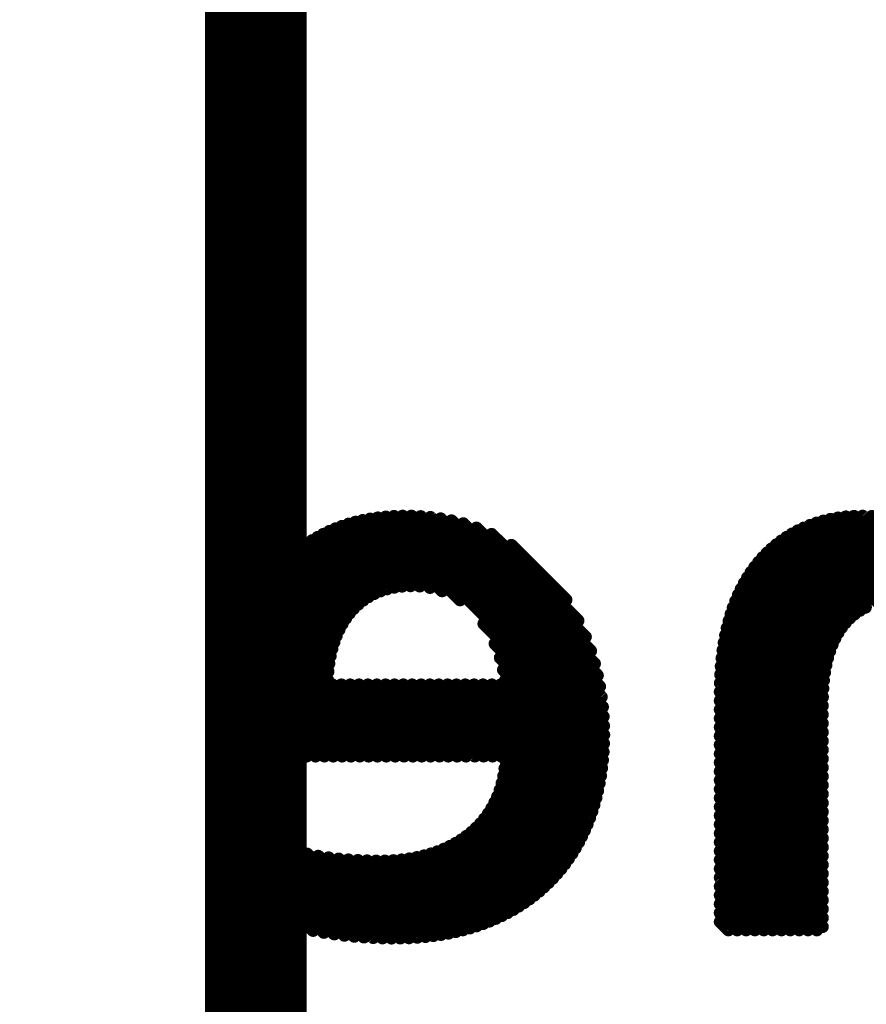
# Model space of a CAD drawing. Extents: x -13 to 79, y -40 to 78.
# Tile 48 of 96: x 42.33 to 44.02, y 12.46 to 14.43. Entities that reach past the tile are written whole.
import ezdxf

# ---------------------------------------------------------------- set-up
doc = ezdxf.new("R2010")
doc.units = 0
for name, color, linetype in [('1', 22, 'CONTINUOUS'), ('21', 253, 'CONTINUOUS'), ('22', 140, 'CONTINUOUS')]:
    doc.layers.add(name, color=color, linetype=linetype)

msp = doc.modelspace()

# ---------------------------------------------------------------- linework, layer by layer
at = {"layer": '1', "const_width": 0.2032}
msp.add_lwpolyline([(42.799, 11.43), (42.799, 16.51)], dxfattribs=at)
at = {"layer": '21', "const_width": 3.048}
msp.add_lwpolyline([(32.385, 3.175, 0.4142), (61.595, 32.385)], format="xyb", dxfattribs=at)
at = {"layer": '22', "const_width": 0.0254}
for points in [[(43.2069, 13.2705), (43.0425, 13.435)], [(43.4942, 13.001), (43.0584, 13.4367)], [(43.494, 13.0189), (43.0749, 13.4379)], [(43.4931, 13.0374), (43.0921, 13.4385)], [(43.4916, 13.0566), (43.1098, 13.4384)], [(43.4892, 13.0767), (43.1283, 13.4376)], [(43.4859, 13.0976), (43.1477, 13.4359)], [(43.4815, 13.1197), (43.1681, 13.4332)], [(44.1322, 13.2645), (43.9619, 13.4348)], [(44.1611, 13.2533), (43.9775, 13.4369)], [(44.4593, 12.9728), (43.9939, 13.4381)], [(44.4593, 12.9904), (44.0113, 13.4385)], [(44.4593, 13.0081), (44.0297, 13.4378)], [(43.0755, 13.2959), (42.9582, 13.4133)], [(43.0911, 13.298), (42.971, 13.4181)], [(43.108, 13.2988), (42.9843, 13.4225)], [(43.1263, 13.2982), (42.9981, 13.4264)], [(43.1467, 13.2954), (43.0124, 13.4298)], [(43.1711, 13.2887), (43.0272, 13.4326)], [(43.4756, 13.1433), (43.1898, 13.4291)], [(43.4679, 13.1687), (43.2134, 13.4232)], [(43.4575, 13.1968), (43.2395, 13.4147)], [(44.043, 13.2653), (43.8936, 13.4147)], [(44.0577, 13.2683), (43.9061, 13.4199)], [(44.0736, 13.2701), (43.9191, 13.4246)], [(44.0909, 13.2705), (43.9327, 13.4286)], [(44.11, 13.269), (43.947, 13.4321)], [(43.0353, 13.2831), (42.9224, 13.396)], [(43.0477, 13.2884), (42.9338, 13.4022)], [(43.0611, 13.2927), (42.9458, 13.408)], [(43.4428, 13.2292), (43.2699, 13.402)], [(44.0056, 13.2497), (43.8592, 13.3961)], [(44.017, 13.2559), (43.8702, 13.4028)], [(44.0295, 13.2612), (43.8816, 13.409)], [(43.0033, 13.262), (42.8903, 13.375)], [(43.0131, 13.2699), (42.9006, 13.3824)], [(43.0238, 13.2769), (42.9113, 13.3894)], [(43.4187, 13.2709), (43.3096, 13.38)], [(43.9856, 13.2343), (43.8388, 13.3812)], [(43.9952, 13.2424), (43.8488, 13.3889)], [(42.986, 13.2439), (42.8709, 13.359)], [(42.9943, 13.2534), (42.8804, 13.3672)], [(43.9621, 13.2048), (43.8114, 13.3555)], [(43.9692, 13.2154), (43.8201, 13.3645)], [(43.977, 13.2253), (43.8292, 13.3731)], [(42.9716, 13.223), (42.8531, 13.3416)], [(42.9785, 13.2338), (42.8618, 13.3505)], [(43.9504, 13.1812), (43.7954, 13.3362)], [(43.9559, 13.1933), (43.8032, 13.346)], [(42.96, 13.1993), (42.8366, 13.3227)], [(42.9655, 13.2115), (42.8447, 13.3323)], [(43.9415, 13.1547), (43.781, 13.3152)], [(43.9456, 13.1683), (43.788, 13.3259)], [(42.9511, 13.1728), (42.8216, 13.3023)], [(42.9552, 13.1864), (42.8289, 13.3127)], [(43.9381, 13.1404), (43.7745, 13.304)], [(42.9451, 13.1434), (42.808, 13.2806)], [(42.9477, 13.1585), (42.8146, 13.2916)], [(43.9333, 13.1099), (43.7626, 13.2805)], [(43.9354, 13.1255), (43.7683, 13.2925)], [(42.9425, 13.1107), (42.7957, 13.2575)], [(42.9433, 13.1276), (42.8017, 13.2692)], [(43.9319, 13.0936), (43.7573, 13.2682)], [(43.0773, 12.9583), (42.7901, 13.2455)], [(43.931, 13.0592), (43.748, 13.2422)], [(43.9311, 13.0767), (43.7524, 13.2554)], [(43.0419, 12.9583), (42.7798, 13.2204)], [(43.0596, 12.9583), (42.7848, 13.2331)], [(43.4939, 12.9836), (43.2543, 13.2232)], [(43.931, 13.0415), (43.7439, 13.2286)], [(43.0242, 12.9583), (42.7752, 13.2073)], [(43.931, 13.0061), (43.737, 13.2001)], [(43.931, 13.0238), (43.7403, 13.2145)], [(42.9889, 12.9583), (42.7671, 13.1801)], [(43.0066, 12.9583), (42.7709, 13.1939)], [(43.493, 12.9668), (43.2766, 13.1832)], [(43.931, 12.9885), (43.7343, 13.1852)], [(42.9712, 12.9583), (42.7635, 13.166)], [(43.931, 12.9708), (43.7319, 13.1699)], [(42.9535, 12.9583), (42.7603, 13.1515)], [(43.4918, 12.9504), (43.2871, 13.155)], [(43.931, 12.9354), (43.7284, 13.138)], [(43.931, 12.9531), (43.7299, 13.1541)], [(42.9182, 12.9583), (42.7551, 13.1213)], [(42.9358, 12.9583), (42.7575, 13.1366)], [(43.49, 12.9345), (43.2934, 13.131)], [(43.931, 12.9178), (43.7273, 13.1214)], [(42.9005, 12.9583), (42.7532, 13.1056)], [(43.0949, 12.9583), (42.9522, 13.1011)], [(43.1126, 12.9583), (42.9698, 13.1011)], [(43.1303, 12.9583), (42.9875, 13.1011)], [(43.148, 12.9583), (43.0052, 13.1011)], [(43.1656, 12.9583), (43.0229, 13.1011)], [(43.1833, 12.9583), (43.0406, 13.1011)], [(43.201, 12.9583), (43.0582, 13.1011)], [(43.2187, 12.9583), (43.0759, 13.1011)], [(43.2364, 12.9583), (43.0936, 13.1011)], [(43.254, 12.9583), (43.1113, 13.1011)], [(43.2717, 12.9583), (43.1289, 13.1011)], [(43.2894, 12.9583), (43.1466, 13.1011)], [(43.4556, 12.8097), (43.1643, 13.1011)], [(43.461, 12.8221), (43.182, 13.1011)], [(43.4659, 12.8348), (43.1997, 13.1011)], [(43.4706, 12.8478), (43.2173, 13.1011)], [(43.4748, 12.8613), (43.235, 13.1011)], [(43.4786, 12.8751), (43.2527, 13.1011)], [(43.4821, 12.8893), (43.2704, 13.1011)], [(43.4852, 12.9039), (43.288, 13.1011)], [(43.4878, 12.919), (43.2972, 13.1096)], [(43.931, 12.9001), (43.7267, 13.1043)], [(42.8828, 12.9583), (42.7516, 13.0895)], [(43.931, 12.8824), (43.7265, 13.0869)], [(42.8651, 12.9583), (42.7505, 13.0729)], [(43.931, 12.8647), (43.7265, 13.0692)], [(42.8475, 12.9583), (42.7499, 13.0559)], [(43.931, 12.8471), (43.7265, 13.0515)], [(42.8298, 12.9583), (42.7498, 13.0383)], [(42.8121, 12.9583), (42.7502, 13.0201)], [(43.931, 12.8294), (43.7265, 13.0338)], [(42.7944, 12.9583), (42.7512, 13.0014)], [(43.931, 12.8117), (43.7265, 13.0162)], [(42.7767, 12.9583), (42.753, 12.982)], [(43.931, 12.794), (43.7265, 12.9985)], [(43.931, 12.7763), (43.7265, 12.9808)], [(42.7591, 12.9583), (42.7558, 12.9616)], [(43.931, 12.7587), (43.7265, 12.9631)], [(43.4499, 12.7977), (43.2978, 12.9499)], [(43.931, 12.741), (43.7265, 12.9455)], [(43.4439, 12.7861), (43.2962, 12.9337)], [(43.931, 12.7233), (43.7265, 12.9278)], [(43.4308, 12.7639), (43.2905, 12.9041)], [(43.4375, 12.7748), (43.2938, 12.9185)], [(43.931, 12.7056), (43.7265, 12.9101)], [(43.4237, 12.7533), (43.2865, 12.8905)], [(43.931, 12.688), (43.7265, 12.8924)], [(43.4086, 12.733), (43.2761, 12.8655)], [(43.4163, 12.743), (43.2816, 12.8776)], [(43.931, 12.6703), (43.7265, 12.8747)], [(43.3921, 12.7141), (43.263, 12.8432)], [(43.4005, 12.7234), (43.2699, 12.854)], [(43.931, 12.6526), (43.7265, 12.8571)], [(43.3744, 12.6965), (43.2474, 12.8235)], [(43.3834, 12.7052), (43.2555, 12.833)], [(43.931, 12.6349), (43.7265, 12.8394)], [(43.3553, 12.6802), (43.2294, 12.8061)], [(43.365, 12.6882), (43.2387, 12.8145)], [(43.931, 12.6172), (43.7265, 12.8217)], [(43.9197, 12.6108), (43.7265, 12.804)], [(43.0148, 12.5965), (42.8268, 12.7844)], [(43.3242, 12.6583), (43.1982, 12.7843)], [(43.3349, 12.6653), (43.2092, 12.791)], [(43.3453, 12.6726), (43.2196, 12.7983)], [(43.902, 12.6108), (43.7265, 12.7864)], [(42.9956, 12.598), (42.8217, 12.7719)], [(43.0336, 12.5954), (42.8537, 12.7752)], [(43.0519, 12.5947), (42.8785, 12.7682)], [(43.2902, 12.6393), (43.1619, 12.7676)], [(43.3019, 12.6453), (43.1746, 12.7726)], [(43.3132, 12.6516), (43.1866, 12.7782)], [(43.8843, 12.6108), (43.7265, 12.7687)], [(42.9759, 12.6), (42.8186, 12.7573)], [(43.0699, 12.5944), (42.9016, 12.7627)], [(43.0875, 12.5945), (42.9235, 12.7585)], [(43.1047, 12.595), (42.9443, 12.7553)], [(43.1214, 12.596), (42.9644, 12.7529)], [(43.1376, 12.5974), (42.9838, 12.7512)], [(43.1535, 12.5992), (43.0027, 12.75)], [(43.1689, 12.6015), (43.0211, 12.7493)], [(43.1838, 12.6042), (43.0391, 12.7489)], [(43.1985, 12.6073), (43.0568, 12.749)], [(43.2127, 12.6108), (43.0737, 12.7497)], [(43.2265, 12.6146), (43.09, 12.7511)], [(43.2399, 12.6188), (43.1056, 12.7532)], [(43.253, 12.6234), (43.1206, 12.7559)], [(43.2658, 12.6283), (43.1349, 12.7592)], [(43.2782, 12.6336), (43.1487, 12.7631)], [(43.8667, 12.6108), (43.7265, 12.751)], [(42.9348, 12.6058), (42.8124, 12.7281)], [(42.9557, 12.6026), (42.8155, 12.7427)], [(43.849, 12.6108), (43.7265, 12.7333)], [(42.9132, 12.6097), (42.8094, 12.7135)], [(43.8313, 12.6108), (43.7265, 12.7156)], [(42.8908, 12.6144), (42.8063, 12.6989)], [(43.8136, 12.6108), (43.7265, 12.698)], [(42.8427, 12.6271), (42.8001, 12.6698)], [(42.8674, 12.6201), (42.8032, 12.6844)], [(43.796, 12.6108), (43.7265, 12.6803)], [(42.8164, 12.6358), (42.797, 12.6552)], [(43.7783, 12.6108), (43.7265, 12.6626)], [(43.7606, 12.6108), (43.7265, 12.6449)], [(43.7429, 12.6108), (43.7265, 12.6273)]]:
    msp.add_lwpolyline(points, dxfattribs=at)
at = {"layer": '22', "const_width": 0.0127}
for points in [[(43.047, 13.4394, 1), (43.038, 13.4305)], [(43.0629, 13.4412, 1), (43.054, 13.4322)], [(43.0794, 13.4424, 1), (43.0705, 13.4334)], [(43.0965, 13.4429, 1), (43.0876, 13.434)], [(43.1143, 13.4429, 1), (43.1053, 13.4339)], [(43.1328, 13.442, 1), (43.1238, 13.4331)], [(43.1521, 13.4404, 1), (43.1432, 13.4314)], [(43.1726, 13.4376, 1), (43.1636, 13.4287)], [(43.9664, 13.4393, 1), (43.9574, 13.4304)], [(43.982, 13.4414, 1), (43.973, 13.4324)], [(43.9984, 13.4426, 1), (43.9895, 13.4336)], [(44.0157, 13.443, 1), (44.0068, 13.434)], [(44.0341, 13.4423, 1), (44.0252, 13.4333)], [(42.9626, 13.4177, 1), (42.9537, 13.4088)], [(42.9755, 13.4226, 1), (42.9665, 13.4136)], [(42.9888, 13.427, 1), (42.9798, 13.418)], [(43.0026, 13.4309, 1), (42.9936, 13.4219)], [(43.0168, 13.4342, 1), (43.0079, 13.4253)], [(43.0317, 13.4371, 1), (43.0227, 13.4281)], [(43.1943, 13.4335, 1), (43.1853, 13.4246)], [(43.2179, 13.4277, 1), (43.2089, 13.4187)], [(43.244, 13.4192, 1), (43.2351, 13.4102)], [(43.8981, 13.4192, 1), (43.8891, 13.4103)], [(43.9106, 13.4244, 1), (43.9016, 13.4154)], [(43.9236, 13.4291, 1), (43.9146, 13.4201)], [(43.9372, 13.4331, 1), (43.9282, 13.4241)], [(43.9515, 13.4366, 1), (43.9425, 13.4276)], [(42.9268, 13.4005, 1), (42.9179, 13.3915)], [(42.9383, 13.4067, 1), (42.9294, 13.3977)], [(42.9503, 13.4124, 1), (42.9413, 13.4035)], [(43.2744, 13.4065, 1), (43.2654, 13.3975)], [(43.8637, 13.4005, 1), (43.8548, 13.3916)], [(43.8747, 13.4073, 1), (43.8657, 13.3983)], [(43.8861, 13.4135, 1), (43.8771, 13.4045)], [(42.8948, 13.3795, 1), (42.8858, 13.3705)], [(42.9051, 13.3869, 1), (42.8961, 13.3779)], [(42.9158, 13.3939, 1), (42.9068, 13.3849)], [(43.3141, 13.3845, 1), (43.3051, 13.3755)], [(43.8432, 13.3857, 1), (43.8343, 13.3767)], [(43.8532, 13.3933, 1), (43.8443, 13.3844)], [(42.8754, 13.3635, 1), (42.8665, 13.3546)], [(42.8849, 13.3717, 1), (42.876, 13.3627)], [(43.8159, 13.36, 1), (43.8069, 13.351)], [(43.8246, 13.369, 1), (43.8156, 13.36)], [(43.8337, 13.3775, 1), (43.8247, 13.3686)], [(42.8575, 13.3461, 1), (42.8486, 13.3371)], [(42.8663, 13.355, 1), (42.8573, 13.346)], [(43.7999, 13.3407, 1), (43.7909, 13.3317)], [(43.8077, 13.3505, 1), (43.7987, 13.3416)], [(42.8411, 13.3271, 1), (42.8321, 13.3182)], [(42.8491, 13.3368, 1), (42.8402, 13.3278)], [(43.7855, 13.3197, 1), (43.7765, 13.3107)], [(43.7925, 13.3304, 1), (43.7835, 13.3214)], [(42.8261, 13.3068, 1), (42.8171, 13.2978)], [(42.8334, 13.3171, 1), (42.8245, 13.3082)], [(43.0866, 13.2935, 1), (43.0956, 13.3024)], [(43.1035, 13.2943, 1), (43.1124, 13.3033)], [(43.1218, 13.2937, 1), (43.1307, 13.3027)], [(43.779, 13.3085, 1), (43.77, 13.2996)], [(42.8124, 13.2851, 1), (42.8035, 13.2761)], [(42.8191, 13.2961, 1), (42.8101, 13.2872)], [(43.0308, 13.2786, 1), (43.0398, 13.2876)], [(43.0432, 13.2839, 1), (43.0522, 13.2929)], [(43.0566, 13.2882, 1), (43.0656, 13.2971)], [(43.071, 13.2914, 1), (43.08, 13.3004)], [(43.1422, 13.2909, 1), (43.1512, 13.2999)], [(43.1666, 13.2842, 1), (43.1756, 13.2932)], [(43.7671, 13.285, 1), (43.7581, 13.2761)], [(43.7728, 13.297, 1), (43.7639, 13.288)], [(42.8002, 13.262, 1), (42.7912, 13.253)], [(42.8061, 13.2737, 1), (42.7972, 13.2648)], [(42.9988, 13.2575, 1), (43.0078, 13.2665)], [(43.0087, 13.2654, 1), (43.0176, 13.2744)], [(43.0193, 13.2724, 1), (43.0283, 13.2814)], [(43.2025, 13.2661, 1), (43.2114, 13.275)], [(43.4142, 13.2664, 1), (43.4232, 13.2754)], [(43.7618, 13.2726, 1), (43.7528, 13.2637)], [(42.7945, 13.25, 1), (42.7856, 13.241)], [(42.9816, 13.2395, 1), (42.9905, 13.2484)], [(42.9898, 13.2489, 1), (42.9988, 13.2578)], [(43.7524, 13.2467, 1), (43.7435, 13.2377)], [(43.7569, 13.2599, 1), (43.7479, 13.2509)], [(43.9907, 13.238, 1), (43.9997, 13.2469)], [(44.0011, 13.2452, 1), (44.0101, 13.2542)], [(44.0125, 13.2515, 1), (44.0215, 13.2604)], [(42.7843, 13.2249, 1), (42.7753, 13.2159)], [(42.7892, 13.2376, 1), (42.7803, 13.2286)], [(42.9672, 13.2185, 1), (42.9761, 13.2275)], [(42.974, 13.2293, 1), (42.983, 13.2383)], [(43.2588, 13.2276, 1), (43.2498, 13.2187)], [(43.4383, 13.2247, 1), (43.4473, 13.2336)], [(43.7484, 13.233, 1), (43.7394, 13.2241)], [(43.9725, 13.2208, 1), (43.9815, 13.2298)], [(43.9812, 13.2298, 1), (43.9901, 13.2388)], [(42.7797, 13.2118, 1), (42.7707, 13.2028)], [(42.9555, 13.1948, 1), (42.9645, 13.2037)], [(42.961, 13.207, 1), (42.97, 13.2159)], [(43.7415, 13.2045, 1), (43.7326, 13.1956)], [(43.7447, 13.219, 1), (43.7358, 13.21)], [(43.9577, 13.2003, 1), (43.9666, 13.2093)], [(43.9647, 13.2109, 1), (43.9736, 13.2199)], [(42.7715, 13.1846, 1), (42.7626, 13.1756)], [(42.7754, 13.1984, 1), (42.7665, 13.1894)], [(42.9507, 13.1819, 1), (42.9597, 13.1909)], [(43.2811, 13.1877, 1), (43.2721, 13.1787)], [(43.453, 13.1923, 1), (43.462, 13.2013)], [(43.7387, 13.1897, 1), (43.7298, 13.1807)], [(43.9459, 13.1767, 1), (43.9549, 13.1857)], [(43.9514, 13.1889, 1), (43.9604, 13.1978)], [(42.768, 13.1704, 1), (42.759, 13.1615)], [(42.9467, 13.1683, 1), (42.9556, 13.1773)], [(43.4634, 13.1642, 1), (43.4724, 13.1732)], [(43.7364, 13.1744, 1), (43.7274, 13.1654)], [(43.9411, 13.1638, 1), (43.9501, 13.1728)], [(42.7648, 13.1559, 1), (42.7559, 13.147)], [(42.9406, 13.139, 1), (42.9496, 13.1479)], [(42.9433, 13.154, 1), (42.9522, 13.163)], [(43.2916, 13.1595, 1), (43.2826, 13.1505)], [(43.4711, 13.1388, 1), (43.4801, 13.1478)], [(43.7329, 13.1425, 1), (43.7239, 13.1335)], [(43.7344, 13.1586, 1), (43.7254, 13.1497)], [(43.9336, 13.1359, 1), (43.9426, 13.1449)], [(43.937, 13.1502, 1), (43.946, 13.1592)], [(42.7596, 13.1258, 1), (42.7507, 13.1168)], [(42.762, 13.1411, 1), (42.7531, 13.1321)], [(42.9388, 13.1231, 1), (42.9478, 13.1321)], [(43.2979, 13.1355, 1), (43.2889, 13.1265)], [(43.477, 13.1153, 1), (43.486, 13.1242)], [(43.7318, 13.1259, 1), (43.7228, 13.1169)], [(43.9309, 13.121, 1), (43.9399, 13.13)], [(42.7576, 13.1101, 1), (42.7487, 13.1011)], [(42.938, 13.1063, 1), (42.947, 13.1152)], [(42.9566, 13.1055, 1), (42.9477, 13.0966)], [(42.9743, 13.1055, 1), (42.9654, 13.0966)], [(42.992, 13.1055, 1), (42.983, 13.0966)], [(43.0097, 13.1055, 1), (43.0007, 13.0966)], [(43.0274, 13.1055, 1), (43.0184, 13.0966)], [(43.045, 13.1055, 1), (43.0361, 13.0966)], [(43.0627, 13.1055, 1), (43.0537, 13.0966)], [(43.0804, 13.1055, 1), (43.0714, 13.0966)], [(43.0981, 13.1055, 1), (43.0891, 13.0966)], [(43.1157, 13.1055, 1), (43.1068, 13.0966)], [(43.1334, 13.1055, 1), (43.1245, 13.0966)], [(43.1511, 13.1055, 1), (43.1421, 13.0966)], [(43.1688, 13.1055, 1), (43.1598, 13.0966)], [(43.1865, 13.1055, 1), (43.1775, 13.0966)], [(43.2041, 13.1055, 1), (43.1952, 13.0966)], [(43.2218, 13.1055, 1), (43.2128, 13.0966)], [(43.2395, 13.1055, 1), (43.2305, 13.0966)], [(43.2572, 13.1055, 1), (43.2482, 13.0966)], [(43.2748, 13.1055, 1), (43.2659, 13.0966)], [(43.2925, 13.1055, 1), (43.2836, 13.0966)], [(43.3017, 13.1141, 1), (43.2927, 13.1051)], [(43.7312, 13.1088, 1), (43.7222, 13.0999)], [(43.9288, 13.1054, 1), (43.9378, 13.1143)], [(42.7561, 13.094, 1), (42.7471, 13.085)], [(43.4814, 13.0931, 1), (43.4904, 13.1021)], [(43.731, 13.0914, 1), (43.722, 13.0824)], [(43.9274, 13.0891, 1), (43.9364, 13.0981)], [(42.755, 13.0774, 1), (42.746, 13.0684)], [(43.4847, 13.0722, 1), (43.4937, 13.0811)], [(43.731, 13.0737, 1), (43.722, 13.0647)], [(43.9266, 13.0722, 1), (43.9356, 13.0812)], [(42.7544, 13.0603, 1), (42.7454, 13.0514)], [(43.4871, 13.0521, 1), (43.4961, 13.0611)], [(43.731, 13.056, 1), (43.722, 13.047)], [(43.9265, 13.0547, 1), (43.9354, 13.0637)], [(43.9265, 13.037, 1), (43.9354, 13.046)], [(42.7543, 13.0427, 1), (42.7453, 13.0338)], [(42.7547, 13.0246, 1), (42.7457, 13.0157)], [(43.4886, 13.0329, 1), (43.4976, 13.0419)], [(43.731, 13.0383, 1), (43.722, 13.0293)], [(43.9265, 13.0193, 1), (43.9354, 13.0283)], [(42.7557, 13.0059, 1), (42.7468, 12.997)], [(43.4895, 13.0144, 1), (43.4984, 13.0234)], [(43.731, 13.0206, 1), (43.722, 13.0117)], [(43.9265, 13.0017, 1), (43.9354, 13.0106)], [(42.7575, 12.9865, 1), (42.7485, 12.9775)], [(43.4894, 12.9791, 1), (43.4983, 12.9881)], [(43.4897, 12.9965, 1), (43.4987, 13.0055)], [(43.731, 13.003, 1), (43.722, 12.994)], [(43.731, 12.9853, 1), (43.722, 12.9763)], [(43.9265, 12.984, 1), (43.9354, 12.993)], [(42.7603, 12.9661, 1), (42.7513, 12.9571)], [(43.4886, 12.9623, 1), (43.4975, 12.9712)], [(43.731, 12.9676, 1), (43.722, 12.9586)], [(43.9265, 12.9663, 1), (43.9354, 12.9753)], [(42.7546, 12.9538, 1), (42.7636, 12.9628)], [(42.7723, 12.9538, 1), (42.7812, 12.9628)], [(42.7899, 12.9538, 1), (42.7989, 12.9628)], [(42.8076, 12.9538, 1), (42.8166, 12.9628)], [(42.8253, 12.9538, 1), (42.8343, 12.9628)], [(42.843, 12.9538, 1), (42.8519, 12.9628)], [(42.8606, 12.9538, 1), (42.8696, 12.9628)], [(42.8783, 12.9538, 1), (42.8873, 12.9628)], [(42.896, 12.9538, 1), (42.905, 12.9628)], [(42.9137, 12.9538, 1), (42.9227, 12.9628)], [(42.9314, 12.9538, 1), (42.9403, 12.9628)], [(42.949, 12.9538, 1), (42.958, 12.9628)], [(42.9667, 12.9538, 1), (42.9757, 12.9628)], [(42.9844, 12.9538, 1), (42.9934, 12.9628)], [(43.0021, 12.9538, 1), (43.011, 12.9628)], [(43.0197, 12.9538, 1), (43.0287, 12.9628)], [(43.0374, 12.9538, 1), (43.0464, 12.9628)], [(43.0551, 12.9538, 1), (43.0641, 12.9628)], [(43.0728, 12.9538, 1), (43.0818, 12.9628)], [(43.0905, 12.9538, 1), (43.0994, 12.9628)], [(43.1081, 12.9538, 1), (43.1171, 12.9628)], [(43.1258, 12.9538, 1), (43.1348, 12.9628)], [(43.1435, 12.9538, 1), (43.1525, 12.9628)], [(43.1612, 12.9538, 1), (43.1701, 12.9628)], [(43.1788, 12.9538, 1), (43.1878, 12.9628)], [(43.1965, 12.9538, 1), (43.2055, 12.9628)], [(43.2142, 12.9538, 1), (43.2232, 12.9628)], [(43.2319, 12.9538, 1), (43.2408, 12.9628)], [(43.2496, 12.9538, 1), (43.2585, 12.9628)], [(43.2672, 12.9538, 1), (43.2762, 12.9628)], [(43.2849, 12.9538, 1), (43.2939, 12.9628)], [(43.3023, 12.9544, 1), (43.2933, 12.9454)], [(43.4873, 12.9459, 1), (43.4962, 12.9549)], [(43.731, 12.9499, 1), (43.722, 12.941)], [(43.9265, 12.9486, 1), (43.9354, 12.9576)], [(43.3007, 12.9382, 1), (43.2918, 12.9293)], [(43.4855, 12.93, 1), (43.4945, 12.9389)], [(43.731, 12.9323, 1), (43.722, 12.9233)], [(43.9265, 12.9309, 1), (43.9354, 12.9399)], [(43.295, 12.9086, 1), (43.286, 12.8996)], [(43.2983, 12.923, 1), (43.2893, 12.914)], [(43.4807, 12.8995, 1), (43.4896, 12.9084)], [(43.4833, 12.9145, 1), (43.4923, 12.9235)], [(43.731, 12.9146, 1), (43.722, 12.9056)], [(43.9265, 12.9133, 1), (43.9354, 12.9222)], [(43.291, 12.895, 1), (43.282, 12.886)], [(43.4776, 12.8848, 1), (43.4866, 12.8938)], [(43.731, 12.8969, 1), (43.722, 12.8879)], [(43.9265, 12.8956, 1), (43.9354, 12.9046)], [(43.2806, 12.87, 1), (43.2716, 12.861)], [(43.2861, 12.8821, 1), (43.2772, 12.8731)], [(43.4742, 12.8706, 1), (43.4831, 12.8796)], [(43.731, 12.8792, 1), (43.722, 12.8702)], [(43.9265, 12.8779, 1), (43.9354, 12.8869)], [(43.9265, 12.8602, 1), (43.9354, 12.8692)], [(43.2675, 12.8477, 1), (43.2586, 12.8387)], [(43.2744, 12.8585, 1), (43.2654, 12.8495)], [(43.4661, 12.8433, 1), (43.475, 12.8523)], [(43.4703, 12.8568, 1), (43.4793, 12.8657)], [(43.731, 12.8615, 1), (43.722, 12.8526)], [(43.9265, 12.8426, 1), (43.9354, 12.8515)], [(43.2519, 12.8279, 1), (43.243, 12.819)], [(43.26, 12.8375, 1), (43.2511, 12.8285)], [(43.4615, 12.8303, 1), (43.4704, 12.8392)], [(43.731, 12.8439, 1), (43.722, 12.8349)], [(43.9265, 12.8249, 1), (43.9354, 12.8339)], [(43.2339, 12.8106, 1), (43.225, 12.8016)], [(43.2432, 12.819, 1), (43.2342, 12.81)], [(43.4511, 12.8052, 1), (43.4601, 12.8142)], [(43.4565, 12.8176, 1), (43.4655, 12.8265)], [(43.731, 12.8262, 1), (43.722, 12.8172)], [(43.731, 12.8085, 1), (43.722, 12.7995)], [(43.9265, 12.8072, 1), (43.9354, 12.8162)], [(42.8313, 12.7889, 1), (42.8224, 12.7799)], [(43.2027, 12.7888, 1), (43.1937, 12.7798)], [(43.2136, 12.7955, 1), (43.2047, 12.7865)], [(43.2241, 12.8028, 1), (43.2151, 12.7938)], [(43.4394, 12.7816, 1), (43.4484, 12.7906)], [(43.4454, 12.7932, 1), (43.4544, 12.8022)], [(43.731, 12.7908, 1), (43.722, 12.7819)], [(43.9265, 12.7895, 1), (43.9354, 12.7985)], [(42.8262, 12.7764, 1), (42.8172, 12.7674)], [(42.8582, 12.7797, 1), (42.8492, 12.7707)], [(42.8829, 12.7726, 1), (42.874, 12.7637)], [(43.1664, 12.772, 1), (43.1574, 12.7631)], [(43.179, 12.7771, 1), (43.1701, 12.7681)], [(43.1911, 12.7827, 1), (43.1822, 12.7737)], [(43.433, 12.7703, 1), (43.442, 12.7793)], [(43.731, 12.7732, 1), (43.722, 12.7642)], [(43.9265, 12.7718, 1), (43.9354, 12.7808)], [(42.8231, 12.7618, 1), (42.8141, 12.7528)], [(42.9061, 12.7672, 1), (42.8971, 12.7582)], [(42.9279, 12.763, 1), (42.919, 12.754)], [(42.9488, 12.7598, 1), (42.9398, 12.7509)], [(42.9689, 12.7574, 1), (42.9599, 12.7485)], [(42.9883, 12.7557, 1), (42.9793, 12.7467)], [(43.0072, 12.7545, 1), (42.9982, 12.7455)], [(43.0256, 12.7538, 1), (43.0166, 12.7448)], [(43.0436, 12.7534, 1), (43.0346, 12.7444)], [(43.0613, 12.7534, 1), (43.0523, 12.7445)], [(43.0782, 12.7542, 1), (43.0692, 12.7452)], [(43.0945, 12.7556, 1), (43.0855, 12.7466)], [(43.1101, 12.7577, 1), (43.1011, 12.7487)], [(43.125, 12.7604, 1), (43.1161, 12.7514)], [(43.1394, 12.7637, 1), (43.1304, 12.7547)], [(43.1532, 12.7676, 1), (43.1442, 12.7586)], [(43.4192, 12.7488, 1), (43.4282, 12.7577)], [(43.4263, 12.7594, 1), (43.4353, 12.7683)], [(43.731, 12.7555, 1), (43.722, 12.7465)], [(43.9265, 12.7542, 1), (43.9354, 12.7631)], [(42.8169, 12.7326, 1), (42.8079, 12.7236)], [(42.82, 12.7472, 1), (42.811, 12.7382)], [(43.4041, 12.7285, 1), (43.4131, 12.7375)], [(43.4118, 12.7385, 1), (43.4208, 12.7475)], [(43.731, 12.7378, 1), (43.722, 12.7288)], [(43.9265, 12.7365, 1), (43.9354, 12.7455)], [(42.8138, 12.718, 1), (42.8049, 12.709)], [(43.3876, 12.7096, 1), (43.3966, 12.7186)], [(43.396, 12.7189, 1), (43.405, 12.7279)], [(43.731, 12.7201, 1), (43.722, 12.7112)], [(43.9265, 12.7188, 1), (43.9354, 12.7278)], [(42.8107, 12.7034, 1), (42.8018, 12.6945)], [(43.3605, 12.6837, 1), (43.3695, 12.6927)], [(43.3699, 12.692, 1), (43.3788, 12.701)], [(43.3789, 12.7007, 1), (43.3879, 12.7096)], [(43.731, 12.7024, 1), (43.722, 12.6935)], [(43.9265, 12.7011, 1), (43.9354, 12.7101)], [(43.9265, 12.6835, 1), (43.9354, 12.6924)], [(42.8046, 12.6742, 1), (42.7956, 12.6653)], [(42.8077, 12.6888, 1), (42.7987, 12.6799)], [(43.3408, 12.6681, 1), (43.3498, 12.6771)], [(43.3508, 12.6757, 1), (43.3598, 12.6847)], [(43.731, 12.6848, 1), (43.722, 12.6758)], [(43.9265, 12.6658, 1), (43.9354, 12.6748)], [(42.8015, 12.6597, 1), (42.7925, 12.6507)], [(43.3087, 12.6471, 1), (43.3177, 12.6561)], [(43.3198, 12.6538, 1), (43.3287, 12.6627)], [(43.3304, 12.6608, 1), (43.3394, 12.6697)], [(43.731, 12.6671, 1), (43.722, 12.6581)], [(43.9265, 12.6481, 1), (43.9354, 12.6571)], [(42.8119, 12.6313, 1), (42.8209, 12.6403)], [(43.2613, 12.6239, 1), (43.2703, 12.6328)], [(43.2737, 12.6292, 1), (43.2826, 12.6381)], [(43.2857, 12.6348, 1), (43.2947, 12.6438)], [(43.2974, 12.6408, 1), (43.3064, 12.6498)], [(43.731, 12.6494, 1), (43.722, 12.6404)], [(43.731, 12.6317, 1), (43.722, 12.6228)], [(43.9265, 12.6304, 1), (43.9354, 12.6394)], [(42.8382, 12.6226, 1), (42.8472, 12.6316)], [(42.8629, 12.6156, 1), (42.8719, 12.6246)], [(42.8863, 12.6099, 1), (42.8953, 12.6189)], [(42.9087, 12.6052, 1), (42.9177, 12.6141)], [(43.2082, 12.6063, 1), (43.2171, 12.6152)], [(43.222, 12.6101, 1), (43.231, 12.6191)], [(43.2355, 12.6143, 1), (43.2444, 12.6233)], [(43.2486, 12.6189, 1), (43.2575, 12.6279)], [(43.7384, 12.6063, 1), (43.7474, 12.6153)], [(43.7561, 12.6063, 1), (43.7651, 12.6153)], [(43.7738, 12.6063, 1), (43.7828, 12.6153)], [(43.7915, 12.6063, 1), (43.8004, 12.6153)], [(43.8091, 12.6063, 1), (43.8181, 12.6153)], [(43.8268, 12.6063, 1), (43.8358, 12.6153)], [(43.8445, 12.6063, 1), (43.8535, 12.6153)], [(43.8622, 12.6063, 1), (43.8712, 12.6153)], [(43.8799, 12.6063, 1), (43.8888, 12.6153)], [(43.8975, 12.6063, 1), (43.9065, 12.6153)], [(43.9152, 12.6063, 1), (43.9242, 12.6153)], [(43.9265, 12.6128, 1), (43.9354, 12.6217)], [(42.9303, 12.6013, 1), (42.9393, 12.6102)], [(42.9512, 12.5981, 1), (42.9601, 12.6071)], [(42.9714, 12.5955, 1), (42.9804, 12.6045)], [(42.9911, 12.5935, 1), (43.0001, 12.6025)], [(43.0103, 12.592, 1), (43.0193, 12.601)], [(43.0291, 12.5909, 1), (43.038, 12.5999)], [(43.0474, 12.5902, 1), (43.0564, 12.5992)], [(43.0654, 12.5899, 1), (43.0744, 12.5989)], [(43.083, 12.59, 1), (43.092, 12.5989)], [(43.1002, 12.5905, 1), (43.1092, 12.5995)], [(43.1169, 12.5915, 1), (43.1259, 12.6004)], [(43.1332, 12.5929, 1), (43.1421, 12.6019)], [(43.149, 12.5948, 1), (43.1579, 12.6037)], [(43.1644, 12.597, 1), (43.1733, 12.606)], [(43.1794, 12.5997, 1), (43.1883, 12.6087)], [(43.194, 12.6028, 1), (43.2029, 12.6118)]]:
    msp.add_lwpolyline(points, format="xyb", dxfattribs=at)

doc.saveas('drawing.dxf')
